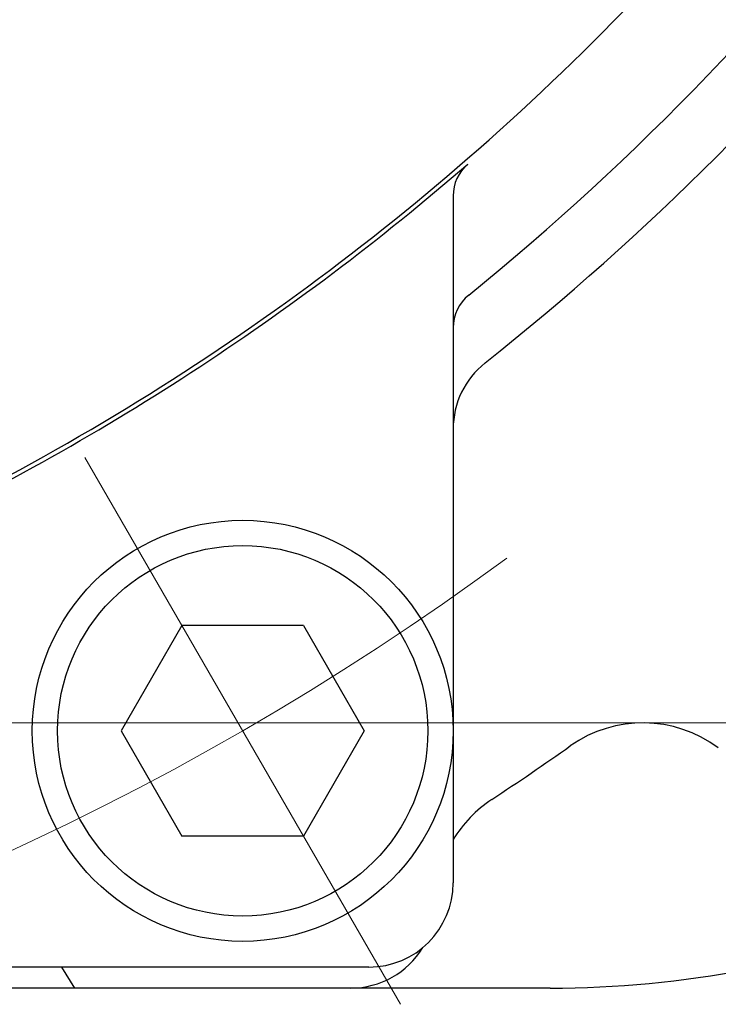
# Model space of a CAD drawing. Header units: millimetres. Extents: x 0 to 1300, y 0 to 891.
# Tile 79 of 146: x 216 to 233, y 535 to 558. Entities that reach past the tile are written whole.
import ezdxf

# ---------------------------------------------------------------- set-up
doc = ezdxf.new("R2010")
doc.units = ezdxf.units.MM
doc.header["$LTSCALE"] = 0.545669
doc.linetypes.add('CENTER', pattern=[50.8, 31.75, -6.35, 6.35, -6.35])
doc.layers.add('NoLayerName_001', color=7, linetype='Continuous')
doc.styles.get("Standard").update_dxf_attribs({"font": 'txt', "bigfont": 'extfont2'})
doc.dimstyles.get("Standard").update_dxf_attribs({"dimtxt": 2.5, "dimasz": 2.5, "dimexe": 1, "dimexo": 1, "dimtad": 1, "dimdec": 3, "dimzin": 0, "dimdsep": 46, "dimtxsty": 'Standard', "dimcen": 2.5, "dimadec": 3, "dimazin": 0, "dimtfac": 0.75, "dimtdec": 3, "dimtmove": 0, "dimatfit": 3, "dimfxl": 1, "dimarcsym": 0})

# ---------------------------------------------------------------- blocks, each defined once
blk = doc.blocks.new('_OPEN30')
at = {"color": 0, "linetype": 'ByBlock', "lineweight": -2}
for p, q in [((-1, 0.267949), (0, 0)), ((0, 0), (-1, -0.267949)), ((0, 0), (-1, 0))]:
    blk.add_line(p, q, dxfattribs=at)
blk = doc.blocks.new('*D109')
at = {"layer": 'Defpoints', "color": 0}
for p in [(262.5, 600), (273.399, 600), (208.15, 541.3)]:
    blk.add_point(p, dxfattribs=at)
at = {"layer": 'NoLayerName_001', "color": 0, "linetype": 'Continuous', "lineweight": 13}
for p, q in [((265.5, 600), (276.399, 600)), ((273.399, 547.3), (273.399, 594)), ((211.15, 541.3), (276.399, 541.3))]:
    blk.add_line(p, q, dxfattribs=at)
at = {"layer": 'NoLayerName_001', "color": 0, "lineweight": 13, "xscale": 6, "yscale": 6, "zscale": 6}
for p, rotation in [((273.399, 600), 90), ((273.399, 541.3), 270)]:
    blk.add_blockref('_OPEN30', p, dxfattribs=dict(at, rotation=rotation))
at = {"layer": 'NoLayerName_001', "color": 0, "lineweight": 13, "insert": (265.599, 570.65), "char_height": 9.6, "attachment_point": 5, "rotation": 90}
blk.add_mtext('\\W0.8593;５９', dxfattribs=at)
blk = doc.blocks.new('JZB_0011')
at = {"layer": 'NoLayerName_001', "color": 7, "linetype": 'Continuous', "lineweight": 25}
for p, q in [((3.557, 7.5), (2.113, 5)), ((6.443, 7.5), (3.557, 7.5)), ((6.443, 7.5), (7.887, 5)), ((2.113, 5), (3.557, 2.5)), ((7.887, 5), (6.443, 2.5)), ((6.443, 2.5), (3.557, 2.5))]:
    blk.add_line(p, q, dxfattribs=at)
for radius in [5, 4.4]:
    blk.add_circle((5, 5), radius, dxfattribs=at)

msp = doc.modelspace()

# ---------------------------------------------------------------- linework, layer by layer
at = {"layer": 'NoLayerName_001', "color": 7, "linetype": 'Continuous', "lineweight": 25}
for p, q in [((226.5, 553.81331361), (226.5, 537.5)), ((224.5, 535.5), (215.5, 535.5)), ((217.19321125, 535.5), (217.49998437, 535.00001857)), ((228.80675, 535), (145.506375, 535))]:
    msp.add_line(p, q, dxfattribs=at)
at = {"layer": 'NoLayerName_001', "color": 4, "linetype": 'CENTER', "lineweight": 13}
msp.add_line((217.75, 547.60546307), (225.25, 534.61508201), dxfattribs=at)
at = {"layer": 'NoLayerName_001', "color": 7, "linetype": 'Continuous', "lineweight": 25}
for centre, radius, start, end in [((187.5, 600), 60, 310.9756103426, 321.3228936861), ((187.5, 600), 62.5, 309.0443134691, 323.2019192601), ((187.5, 600), 64, 308.4047041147, 321.5952958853), ((187.5, 600), 60, 291.1404725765, 310.9756103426), ((187.5, 600), 60.1, 295.184336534, 310.894214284), ((227.5, 553.81331361), 1, 130.894214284, 180), ((227.5, 550.68215333), 1, 129.044313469, 180), ((228.5, 548.27959784), 2, 128.404704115, 180), ((228.80675, 560), 25, 270.000000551, 312.881837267), ((231.01226718, 538.29965474), 3, 53.388738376, 125.192224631), ((187.5, 600), 72.5, 303.4089879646, 305.1922246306), ((229.0711875, 536.9755), 3, 123.408971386, 148.988343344), ((224.5, 537.5), 2, 270, 0), ((224.0689375, 537), 2, 269.999999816, 328.734151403)]:
    msp.add_arc(centre, radius, start, end, dxfattribs=at)
at = {"layer": 'NoLayerName_001', "color": 4, "linetype": 'CENTER', "lineweight": 13}
msp.add_arc((187.5, 600), 68, 293.6774050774, 306.3225949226, dxfattribs=at)

# ---------------------------------------------------------------- block references
at = {"layer": 'NoLayerName_001'}
msp.add_blockref('JZB_0011', (216.5, 536.11029053), dxfattribs=at)

# ---------------------------------------------------------------- dimensions: what is measured, and where the dimension line sits
at = {"layer": 'NoLayerName_001', "color": 3, "linetype": 'Continuous', "lineweight": 13}
dim = msp.add_linear_dim(base=(273.39943266, 600), p1=(208.14999905, 541.3), p2=(262.5, 600), angle=90, text='\\W0.8593;５９', dimstyle='Standard', override={"dimtxt": 9.6, "dimasz": 6, "dimexe": 3, "dimexo": 3, "dimgap": 3, "dimdec": 8, "dimzin": 8, "dimblk": 'OPEN30', "dimclrd": 0, "dimclre": 0, "dimclrt": 0, "dimtp": 0, "dimtm": 0, "dimlwd": 13, "dimlwe": 13}, dxfattribs=at)
dim.commit()
dim.dimension.update_dxf_attribs({"geometry": '*D109', "text_midpoint": (273.39943266, 570.64999979), "dimtype": 160})

doc.saveas('drawing.dxf')
